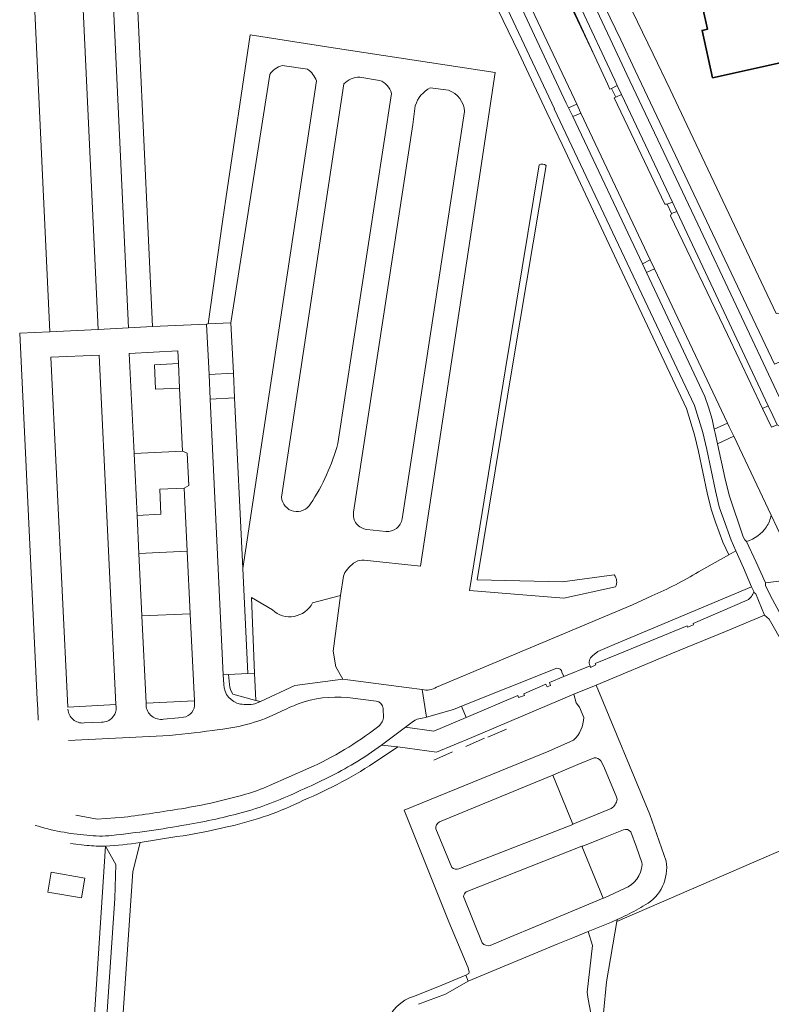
# Model space of a CAD drawing. Extents: x 151587 to 155483, y 462503 to 464608.
# Tile 6 of 236: x 152007 to 152157, y 463279 to 463476. Entities that reach past the tile are written whole.
import ezdxf

# ---------------------------------------------------------------- set-up
doc = ezdxf.new("R2010")
doc.units = 0
doc.header["$LTSCALE"] = 0.5
for name, color, linetype, lineweight in [('B-RO-GR-BEPLANTING_CULTUUR_BOSPLANTSOEN-GV', 251, 'CONTINUOUS', 18), ('B-RO-GR-BOS_GEMENGD-GV', 251, 'CONTINUOUS', 13), ('B-RO-GR-GROENVOORZIENING-GV', 251, 'CONTINUOUS', 18), ('B-RO-GR-HAAG-GV', 251, 'CONTINUOUS', 13), ('B-RO-GR-HOUTWAL-GV', 251, 'CONTINUOUS', 13), ('B-RO-IE-TERREINAFSCHEIDING_KUNSTMATIG_HEKWERK-G', 251, 'IE-TERREINAFSCHEIDING-KUNSTMATIG', 18), ('B-RO-OG-BEBOUWING-GV', 6, 'CONTINUOUS', 35), ('B-RO-OG-TERREIN_CULTUURSCHEIDING-GV', 251, 'CONTINUOUS', 18), ('B-RO-OG-TERREIN_ONBEGROEID-GV', 251, 'CONTINUOUS', 18), ('B-RO-OG-WATER_SLOOT-GV', 251, 'CONTINUOUS', 18), ('B-RO-VH-VERHARDING_ASFALT-GV', 251, 'CONTINUOUS', 18), ('B-RO-VH-VERHARDING_BETONSTRAATSTEEN-GV', 251, 'CONTINUOUS', 18), ('B-RO-VH-VERHARDING_FUNDERING_ZAND-GV', 251, 'CONTINUOUS', 18), ('B-RO-VH-VERHARDING_GRASBETONSTEEN-GV', 251, 'CONTINUOUS', 18), ('B-RO-VH-VERHARDING_HALFVERHARDING_GRIND-GV', 251, 'CONTINUOUS', 18), ('B-RO-VH-VERHARDING_TEGEL-GV', 251, 'CONTINUOUS', 18)]:
    doc.layers.add(name, color=color, linetype=linetype, lineweight=lineweight)
doc.linetypes.add('IE-TERREINAFSCHEIDING-KUNSTMATIG', pattern='A,4,[82,NLCS.SHX,S=0.75,R=90,X=0,Y=0],4,-2', length=10)

msp = doc.modelspace()

# ---------------------------------------------------------------- linework, layer by layer
at = {"layer": 'B-RO-GR-BEPLANTING_CULTUUR_BOSPLANTSOEN-GV', "flags": 128}
for points in [[(152200.215, 463421.865), (152202.267, 463424.205), (152201.294, 463423.648), (152200.447, 463422.997), (152186.173, 463413.89), (152185.399, 463413.869), (152158.253, 463417.275), (152158.05, 463417.254), (152139.633, 463456.161), (152136.839, 463462.065), (152133.478, 463469.165), (152128.193, 463480.065), (152125.413, 463492.973), (152119.858, 463493.47), (152116.54, 463500), (152115.038, 463502.899), (152112.917, 463501.88), (152114.845, 463497.437), (152117.463, 463491.793), (152126.962, 463472.018), (152129.867, 463465.888)], [(152129.867, 463465.888), (152157.734, 463407.083), (152158.807, 463407.527), (152162.761, 463408.56), (152168.517, 463408.748), (152173.789, 463408.466), (152180.204, 463407.308), (152185.254, 463405.817)], [(152121.668, 463328.254), (152118.349, 463326.921), (152113.508, 463324.854), (152113.345, 463324.787), (152117.386, 463314.969), (152125.078, 463318.145)], [(152126.214, 463319.979), (152126.024, 463320.595), (152123.509, 463326.701), (152122.955, 463327.674)], [(152127.504, 463313.861), (152123.529, 463312.233), (152119.357, 463310.627), (152119.199, 463310.565), (152123.474, 463300.177), (152123.522, 463300.197), (152123.7, 463300.24), (152127.747, 463302.1)], [(152131.221, 463306.912), (152131.2, 463307.303), (152130.096, 463310.407), (152128.951, 463313.433)]]:
    msp.add_lwpolyline(points, dxfattribs=at)
at = {"layer": 'B-RO-GR-BEPLANTING_CULTUUR_BOSPLANTSOEN-GV'}
for points in [[(152122.955, 463327.674, 0.3230942), (152121.668, 463328.254)], [(152125.078, 463318.145, 0.2302467), (152126.214, 463319.979)], [(152128.951, 463313.433, 0.3634012), (152127.504, 463313.861)], [(152127.747, 463302.1, 0.2860113), (152131.221, 463306.912)]]:
    msp.add_lwpolyline(points, format="xyb", dxfattribs=at)
at = {"layer": 'B-RO-GR-BOS_GEMENGD-GV', "flags": 128}
for points in [[(152170.145, 463336.318), (152165.561, 463341.459), (152162.423, 463345.987), (152156.697, 463356.024), (152155.767, 463356.821), (152147.933, 463353.542), (152137.314, 463349.226), (152122.023, 463342.832), (152132.809, 463316.924), (152136.064, 463307.604)], [(152119.556, 463336.366), (152118.724, 463338.444), (152118.041, 463339.274), (152117.584, 463341.019), (152097.188, 463332.359), (152090.111, 463329.413), (152082.318, 463330.498), (152078.448, 463327.851)], [(152126.248, 463295.891), (152126.188, 463295.541), (152172.107, 463315.391), (152189.067, 463256.76), (152189.191, 463256.764), (152188.486, 463258.956), (152186.659, 463265.557), (152184.482, 463275.464), (152182.449, 463288.085), (152180.629, 463301.686), (152177.767, 463315.875), (152177.588, 463316.573), (152176.294, 463321.242), (152173.787, 463328.707), (152172.085, 463333.037)], [(152095.968, 463284.743), (152096.577, 463285.07), (152096.652, 463285.356), (152096.396, 463286.229), (152092.546, 463295.427), (152083.591, 463317.769), (152100.976, 463324.907), (152112.545, 463329.638), (152117.526, 463331.802)], [(152030.771, 463311.35), (152029.326, 463305.529), (152025.518, 463249.928), (152025.464, 463248.242), (152025.453, 463247.932), (152080.025, 463274.996)], [(152081.166, 463271.67), (152082.379, 463261.275), (152083.458, 463248.547), (152084.2, 463249.893), (152086.49, 463252.333), (152089.01, 463254.285), (152091.981, 463255.798), (152094.689, 463256.556), (152116.66, 463256.353), (152117.672, 463256.53), (152118.557, 463256.903), (152119.105, 463257.453), (152119.309, 463257.946), (152119.76, 463260.013), (152120.78, 463269.975), (152120.993, 463277.151), (152120.462, 463279.934), (152120.268, 463281.393), (152121.336, 463290.716), (152120.459, 463293.51), (152117.383, 463292.275), (152114.366, 463291.026)], [(152114.366, 463291.026), (152096.427, 463283.596), (152091.866, 463280.96), (152086.48, 463278.934)], [(152085.679, 463280.58), (152091.121, 463282.739), (152095.968, 463284.743)]]:
    msp.add_lwpolyline(points, dxfattribs=at)
at = {"layer": 'B-RO-GR-BOS_GEMENGD-GV'}
for points in [[(152117.526, 463331.802, 0.2032685), (152119.556, 463336.366)], [(152078.448, 463327.851, -0.0496502), (152063.439, 463319.782)], [(152063.439, 463319.782, -0.0602857), (152048.859, 463314.605)], [(152048.859, 463314.605, -0.0100342), (152040.575, 463312.87)], [(152040.575, 463312.87, 0.0036784), (152030.771, 463311.35)], [(152136.064, 463307.604, -0.3084599), (152131.872, 463298.825)], [(152131.872, 463298.825, -0.0160739), (152128.154, 463296.807)], [(152128.154, 463296.807, -0.0084582), (152126.248, 463295.891)], [(152080.025, 463274.996, -0.2496875), (152085.679, 463280.58)]]:
    msp.add_lwpolyline(points, format="xyb", dxfattribs=at)
at = {"layer": 'B-RO-GR-BOS_GEMENGD-GV', "flags": 128}
msp.add_lwpolyline([(152124.116, 463283.446), (152123.491, 463277.136), (152122.215, 463264.635), (152121.009, 463259.339), (152120.954, 463257.378), (152121.589, 463256.267), (152123.233, 463256.019), (152140.347, 463255.688), (152165.109, 463255.893), (152189.067, 463256.76), (152172.107, 463315.391), (152126.188, 463295.541)], close=True, dxfattribs=at)
at = {"layer": 'B-RO-GR-GROENVOORZIENING-GV', "flags": 128}
for points in [[(152062.063, 463556.555), (152058.691, 463555.017), (152061.34, 463552.484), (152063.032, 463550.068), (152068.089, 463541.985), (152089.01, 463509.816), (152100.261, 463491.781), (152104.047, 463484.058), (152106.742, 463479.186), (152116.069, 463459.347), (152116.503, 463458.424), (152118.162, 463459.138), (152117.699, 463460.119), (152106.109, 463484.677), (152105.289, 463486.222), (152103.008, 463490.649), (152100.966, 463494.133), (152093.991, 463505.363), (152080.547, 463526.907), (152072.36, 463540.038), (152064.753, 463552.31), (152062.477, 463555.909)], [(152125.125, 463462.285), (152126.276, 463462.878), (152125.776, 463463.947), (152118.657, 463479.168), (152113.961, 463489.577), (152111.618, 463494.631), (152110.284, 463493.988), (152112.317, 463489.4), (152121.755, 463468.712), (152124.285, 463463.244), (152124.802, 463462.126)], [(152127.109, 463461.091), (152126.009, 463460.523), (152125.655, 463460.393), (152135.792, 463439.146), (152136.24, 463439.099), (152137.309, 463439.497)], [(152131.315, 463427.198), (152132.847, 463427.97), (152118.994, 463457.371), (152117.347, 463456.647)], [(152156.49, 463398.723), (152138.168, 463437.682), (152137.097, 463437.247), (152136.932, 463436.766), (152148.331, 463413.053), (152155.349, 463398.218)], [(152133.7, 463426.171), (152132.142, 463425.442), (152143.8, 463400.622), (152144.545, 463398.498), (152145.239, 463396.105), (152145.686, 463394.046), (152148.348, 463395.273)], [(152038.416, 463407.209), (152033.614, 463406.972), (152033.87, 463402.057), (152038.642, 463402.296)], [(152044.759, 463400.105), (152049.663, 463400.344), (152049.425, 463405.26), (152044.552, 463404.992)], [(152039.25, 463389.703), (152029.553, 463389.207), (152030.149, 463376.788), (152034.934, 463377.029), (152034.713, 463382.033), (152039.6, 463382.274), (152040.503, 463382.796), (152040.206, 463389.264)], [(152040.187, 463369.68), (152030.503, 463369.193), (152031.115, 463356.697), (152040.803, 463357.134)]]:
    msp.add_lwpolyline(points, close=True, dxfattribs=at)
for points in [[(152157.076, 463376.872), (152149.587, 463392.66), (152146.314, 463391.148), (152147.776, 463384.412), (152148.652, 463380.862), (152151.486, 463372.492), (152151.79, 463371.926), (152152.158, 463371.614)], [(152178.814, 463328.867), (152175.973, 463335.65), (152165.697, 463358.62), (152163.496, 463361.338), (152160.84, 463363.275), (152159.169, 463363.711), (152155.946, 463363.321), (152155.903, 463362.733), (152157.314, 463359.964), (152159.522, 463355.883), (152163.208, 463349.822), (152164.052, 463348.416), (152165.11, 463346.838), (152172.453, 463337.903)], [(152049.322, 463341.027), (152053.915, 463339.786), (152053.687, 463345.24), (152052.3, 463345.171), (152048.483, 463344.981), (152048.623, 463342.927)], [(152025.971, 463338.491), (152025.935, 463338.939), (152016.268, 463338.451)], [(152041.641, 463339.684), (152031.941, 463339.222), (152031.963, 463338.772)], [(152041.666, 463339.25), (152041.641, 463339.684)], [(152019.547, 463335.259), (152023.06, 463335.432)], [(152035.462, 463336.021), (152038.448, 463336.261), (152039.443, 463336.389)]]:
    msp.add_lwpolyline(points, dxfattribs=at)
at = {"layer": 'B-RO-GR-GROENVOORZIENING-GV'}
for points in [[(152156.134, 463374.515, 0.0949595), (152157.076, 463376.872)], [(152152.158, 463371.614, 0.1772675), (152156.134, 463374.515)], [(152048.623, 463342.927, 0.1289245), (152049.322, 463341.027)], [(152031.963, 463338.772, 0.4448244), (152035.462, 463336.021)], [(152039.443, 463336.389, 0.3933671), (152041.666, 463339.25)], [(152016.295, 463338, 0.416654), (152019.547, 463335.259)], [(152023.06, 463335.432, 0.4425399), (152025.971, 463338.491)]]:
    msp.add_lwpolyline(points, format="xyb", dxfattribs=at)
at = {"layer": 'B-RO-GR-HAAG-GV', "flags": 128}
for points in [[(152117.699, 463460.119), (152106.109, 463484.677), (152105.289, 463486.222), (152103.008, 463490.649), (152100.966, 463494.133), (152093.991, 463505.363), (152080.547, 463526.907), (152072.36, 463540.038), (152064.753, 463552.31), (152062.477, 463555.909), (152062.063, 463556.555), (152058.691, 463555.017), (152061.34, 463552.484), (152063.032, 463550.068), (152068.089, 463541.985), (152089.01, 463509.816), (152100.261, 463491.781), (152104.047, 463484.058), (152106.742, 463479.186), (152116.069, 463459.347), (152116.503, 463458.424), (152118.162, 463459.138)], [(152125.125, 463462.285), (152126.276, 463462.878), (152125.776, 463463.947), (152118.657, 463479.168), (152113.961, 463489.577), (152111.618, 463494.631), (152110.284, 463493.988), (152112.317, 463489.4), (152121.755, 463468.712), (152124.285, 463463.244), (152124.802, 463462.126)], [(152137.309, 463439.497), (152127.109, 463461.091), (152126.009, 463460.523), (152125.655, 463460.393), (152135.792, 463439.146), (152136.24, 463439.099)], [(152132.847, 463427.97), (152118.994, 463457.371), (152117.347, 463456.647), (152131.315, 463427.198)], [(152138.168, 463437.682), (152137.097, 463437.247), (152136.932, 463436.766), (152148.331, 463413.053), (152155.349, 463398.218), (152156.49, 463398.723)], [(152133.7, 463426.171), (152132.142, 463425.442), (152143.8, 463400.622), (152144.545, 463398.498), (152145.239, 463396.105), (152145.686, 463394.046), (152148.348, 463395.273)]]:
    msp.add_lwpolyline(points, close=True, dxfattribs=at)
for points in [[(152157.076, 463376.872), (152149.587, 463392.66), (152146.314, 463391.148), (152147.776, 463384.412), (152148.652, 463380.862), (152151.486, 463372.492), (152151.79, 463371.926), (152152.158, 463371.614)], [(152173.982, 463335.474), (152176.129, 463330.173), (152176.89, 463327.946), (152178.814, 463328.867), (152175.973, 463335.65), (152165.697, 463358.62), (152163.496, 463361.338), (152160.84, 463363.275), (152159.169, 463363.711), (152155.946, 463363.321), (152155.903, 463362.733), (152157.314, 463359.964), (152159.522, 463355.883), (152163.208, 463349.822), (152164.052, 463348.416), (152165.11, 463346.838), (152172.453, 463337.903)]]:
    msp.add_lwpolyline(points, dxfattribs=at)
at = {"layer": 'B-RO-GR-HAAG-GV'}
for points in [[(152156.134, 463374.515, 0.0949595), (152157.076, 463376.872)], [(152152.158, 463371.614, 0.1772675), (152156.134, 463374.515)]]:
    msp.add_lwpolyline(points, format="xyb", dxfattribs=at)
at = {"layer": 'B-RO-GR-HOUTWAL-GV', "flags": 128}
for points in [[(152020.098, 463310.739), (152016.822, 463311.14)], [(152007.705, 463189.767), (152013.647, 463191.998), (152016.371, 463197.255), (152019.526, 463244.992), (152021.766, 463278.88), (152023.855, 463310.587)]]:
    msp.add_lwpolyline(points, dxfattribs=at)
at = {"layer": 'B-RO-GR-HOUTWAL-GV'}
msp.add_lwpolyline([(152023.855, 463310.587, -0.0282002), (152020.098, 463310.739)], format="xyb", dxfattribs=at)
at = {"layer": 'B-RO-GR-HOUTWAL-GV', "flags": 128}
msp.add_lwpolyline([(152012.936, 463305.358), (152019.675, 463304.212), (152019.001, 463300.253), (152012.262, 463301.4)], close=True, dxfattribs=at)
at = {"layer": 'B-RO-IE-TERREINAFSCHEIDING_KUNSTMATIG_HEKWERK-G', "flags": 128}
for points in [[(152104.111, 463334.037), (152100.334, 463332.447)], [(152099.671, 463332.201), (152096.232, 463330.684), (152095.957, 463330.563)], [(152093.287, 463329.471), (152089.585, 463327.791)], [(152016.822, 463311.14), (152020.098, 463310.739)], [(152023.855, 463310.587), (152021.766, 463278.88), (152019.526, 463244.992)]]:
    msp.add_lwpolyline(points, dxfattribs=at)
at = {"layer": 'B-RO-IE-TERREINAFSCHEIDING_KUNSTMATIG_HEKWERK-G'}
msp.add_lwpolyline([(152020.098, 463310.739, 0.0282002), (152023.855, 463310.587)], format="xyb", dxfattribs=at)
at = {"layer": 'B-RO-OG-BEBOUWING-GV', "flags": 128}
msp.add_lwpolyline([(152157.911, 463500.344), (152155.654, 463510.646), (152143.785, 463508.03), (152142.007, 463516.054), (152145.375, 463516.8), (152144.959, 463518.675), (152156.509, 463521.235), (152153.418, 463535.182), (152144.515, 463533.231), (152143.022, 463539.762), (152132.408, 463537.404), (152136.948, 463516.896), (152139.545, 463517.471), (152141.74, 463507.57), (152136.088, 463506.301), (152138.213, 463496.837), (152139.286, 463497.078), (152140.267, 463492.614), (152143.341, 463478.627), (152144.325, 463474.153), (152143.238, 463473.917), (152145.337, 463464.433), (152164.882, 463468.755)], dxfattribs=at)
at = {"layer": 'B-RO-OG-TERREIN_CULTUURSCHEIDING-GV', "flags": 128}
for points in [[(152112.186, 463457.506), (152106.481, 463469.528), (152100.363, 463482.278), (152096.722, 463489.212), (152085.969, 463506.66), (152064.725, 463539.229), (152060.149, 463546.653)], [(152030.342, 463476.388), (152030.616, 463470.71), (152033.251, 463414.606), (152044.035, 463415.127), (152044.403, 463415.145), (152047.246, 463435.672), (152047.922, 463440.159), (152052.765, 463473.003), (152069.435, 463470.433), (152101.83, 463465.494), (152096.821, 463432.168), (152086.871, 463366.659), (152075.632, 463367.823), (152075.116, 463367.842), (152074.366, 463367.71), (152073.49, 463367.227), (152072.568, 463366.4), (152071.717, 463365.38), (152071.489, 463364.664), (152070.875, 463360.798), (152069.422, 463349.632), (152069.911, 463346.494), (152071.325, 463344.041), (152084.087, 463342.38), (152087.246, 463341.972)], [(152142.531, 463365.507), (152148.622, 463368.915), (152147.414, 463371.472), (152145.957, 463375.456), (152145.444, 463376.842), (152145.055, 463378.087), (152144.258, 463381.359), (152142.5, 463389.632), (152141.735, 463392.958), (152140.118, 463398.219), (152127.245, 463425.499), (152115.226, 463451.101), (152112.186, 463457.506)], [(152125.911, 463362.492), (152115.549, 463360.26), (152096.712, 463361.75), (152103.829, 463405.739), (152110.608, 463447.008)], [(152112.041, 463446.87), (152105.464, 463407.96), (152098.228, 463363.937), (152115.308, 463363.5), (152125.664, 463364.897)], [(152053.915, 463339.786), (152054.84, 463339.535), (152061.734, 463342.729), (152071.325, 463344.041), (152069.911, 463346.494), (152069.422, 463349.632), (152070.875, 463360.798), (152065.282, 463359.28)], [(152090.072, 463342.408), (152129.303, 463358.891), (152133.171, 463360.703)], [(152057.267, 463357.884), (152053.055, 463360.372), (152053.687, 463345.24), (152053.915, 463339.786)], [(152077.984, 463339.653), (152072.255, 463340.378)], [(152079.473, 463336.304), (152079.4, 463338.135)], [(152096.012, 463336.36), (152095.242, 463338.3), (152095.11, 463338.632), (152093.48, 463337.98), (152088.101, 463336.428), (152086.967, 463336.185)], [(152085.507, 463335.635), (152083.895, 463334.423), (152089.571, 463333.645), (152096.012, 463336.36)], [(152036.627, 463332.759), (152016.432, 463331.773)], [(152056.639, 463322.731), (152064.52, 463326.186)], [(152017.892, 463316.812), (152022.19, 463315.99), (152027.554, 463316.371)]]:
    msp.add_lwpolyline(points, dxfattribs=at)
at = {"layer": 'B-RO-OG-TERREIN_CULTUURSCHEIDING-GV'}
for points in [[(152110.608, 463447.008, -0.2386645), (152112.041, 463446.87)], [(152125.664, 463364.897, -0.2948103), (152125.911, 463362.492)], [(152133.171, 463360.703, 0.0350277), (152142.531, 463365.507)], [(152065.282, 463359.28, -0.4928052), (152057.267, 463357.884)], [(152087.246, 463341.972, 0.2221748), (152090.072, 463342.408)], [(152062.426, 463339.098, 0.0198418), (152058.779, 463337.476)], [(152072.255, 463340.378, 0.1062038), (152062.426, 463339.098)], [(152079.4, 463338.135, 0.3571864), (152077.984, 463339.653)], [(152058.779, 463337.476, -0.0908099), (152046.556, 463333.962)], [(152078.306, 463334.445, 0.1849147), (152079.473, 463336.304)], [(152086.967, 463336.185, 0.1273818), (152085.507, 463335.635)], [(152046.556, 463333.962, -0.0176227), (152036.627, 463332.759)], [(152064.52, 463326.186, 0.0581066), (152078.306, 463334.445)], [(152039.04, 463318.101, 0.0319664), (152051.834, 463320.982)], [(152051.834, 463320.982, 0.0368749), (152056.639, 463322.731)], [(152027.554, 463316.371, 0.0066238), (152039.04, 463318.101)]]:
    msp.add_lwpolyline(points, format="xyb", dxfattribs=at)
at = {"layer": 'B-RO-OG-TERREIN_CULTUURSCHEIDING-GV', "flags": 128}
msp.add_lwpolyline([(152025.705, 463300.106), (152025.902, 463306.922), (152023.855, 463310.587), (152021.766, 463278.88), (152019.526, 463244.992), (152022.202, 463246.319), (152022.236, 463246.66), (152022.33, 463249.957), (152023.554, 463268.698)], close=True, dxfattribs=at)
at = {"layer": 'B-RO-OG-TERREIN_ONBEGROEID-GV'}
for points in [[(152059.225, 463466.872, 0.1955701), (152056.716, 463465.075)], [(152066.074, 463463.79, 0.1414705), (152064.28, 463466.152)], [(152074.72, 463464.573, 0.1968533), (152071.513, 463463.2)], [(152081.069, 463461.298, 0.2350875), (152078.701, 463463.911)], [(152088.841, 463462.443, 0.1992935), (152085.847, 463458.813)], [(152095.707, 463457.694, 0.2923402), (152092.519, 463461.922)], [(152064.857, 463379.109, 0.0824484), (152070.341, 463391.237)], [(152059.068, 463380.435, 0.7310281), (152064.857, 463379.109)], [(152073.486, 463377.441, 0.4295), (152076.142, 463374.004)], [(152079.941, 463373.61, 0.3992799), (152083.215, 463376.132)], [(152090.679, 463315.458, 0.3200767), (152089.929, 463314.063)], [(152093.155, 463306.324, 0.2220545), (152094.573, 463306.033)], [(152096.054, 463301.478, 0.2013643), (152095.497, 463300.52)], [(152099.233, 463291.21, 0.2621696), (152100.843, 463290.7)]]:
    msp.add_lwpolyline(points, format="xyb", dxfattribs=at)
at = {"layer": 'B-RO-OG-TERREIN_ONBEGROEID-GV', "flags": 128}
for points in [[(152064.28, 463466.152), (152059.225, 463466.872)], [(152056.716, 463465.075), (152048.953, 463415.37), (152049.425, 463405.26), (152049.663, 463400.344), (152051.296, 463366.181), (152066.074, 463463.79)], [(152071.513, 463463.2), (152059.068, 463380.435)], [(152078.701, 463463.911), (152074.72, 463464.573)], [(152070.341, 463391.237), (152081.069, 463461.298)], [(152092.519, 463461.922), (152088.841, 463462.443)], [(152085.847, 463458.813), (152085.327, 463455.075), (152073.486, 463377.441)], [(152083.215, 463376.132), (152085.314, 463389.603), (152095.707, 463457.694)], [(152076.142, 463374.004), (152079.941, 463373.61)], [(152094.573, 463306.033), (152117.341, 463314.95), (152117.386, 463314.969), (152113.345, 463324.787), (152090.679, 463315.458)], [(152089.929, 463314.063), (152093.155, 463306.324)], [(152100.843, 463290.7), (152104.769, 463292.368), (152109.886, 463294.542), (152123.474, 463300.177), (152119.199, 463310.565), (152096.054, 463301.478)], [(152095.497, 463300.52), (152099.233, 463291.21)]]:
    msp.add_lwpolyline(points, dxfattribs=at)
at = {"layer": 'B-RO-OG-WATER_SLOOT-GV', "flags": 128}
for points in [[(152110.608, 463447.008), (152103.829, 463405.739), (152096.712, 463361.75), (152115.549, 463360.26), (152125.911, 463362.492)], [(152125.664, 463364.897), (152115.308, 463363.5), (152098.228, 463363.937), (152105.464, 463407.96), (152112.041, 463446.87)]]:
    msp.add_lwpolyline(points, dxfattribs=at)
at = {"layer": 'B-RO-OG-WATER_SLOOT-GV'}
for points in [[(152112.041, 463446.87, 0.2386645), (152110.608, 463447.008)], [(152125.911, 463362.492, 0.2948103), (152125.664, 463364.897)]]:
    msp.add_lwpolyline(points, format="xyb", dxfattribs=at)
at = {"layer": 'B-RO-VH-VERHARDING_ASFALT-GV', "flags": 128}
for points in [[(152061.098, 463557.814), (152062.063, 463556.555), (152062.477, 463555.909), (152064.753, 463552.31), (152072.36, 463540.038), (152080.547, 463526.907), (152093.991, 463505.363), (152100.966, 463494.133), (152103.008, 463490.649), (152105.289, 463486.222), (152106.109, 463484.677), (152117.699, 463460.119), (152118.162, 463459.138), (152118.994, 463457.371), (152132.847, 463427.97), (152133.7, 463426.171), (152148.348, 463395.273), (152148.685, 463394.561), (152149.587, 463392.66), (152157.076, 463376.872), (152159.321, 463372.085)], [(152099.861, 463487.551), (152113.694, 463458.222), (152113.631, 463458.192), (152141.706, 463398.834), (152143.38, 463393.401), (152144.162, 463389.998), (152145.916, 463381.738), (152146.692, 463378.543), (152147.053, 463377.391), (152147.536, 463376.094), (152149.054, 463371.859), (152150.026, 463369.702), (152151.505, 463366.304), (152153.153, 463362.518), (152153.63, 463361.604)], [(152157.119, 463394.482), (152156.258, 463396.298), (152155.349, 463398.218), (152148.331, 463413.053), (152136.932, 463436.766), (152137.097, 463437.247), (152136.24, 463439.099), (152135.792, 463439.146), (152125.655, 463460.393), (152126.009, 463460.523), (152125.125, 463462.285), (152124.802, 463462.126), (152124.285, 463463.244), (152121.755, 463468.712), (152113.358, 463486.375)], [(152158.686, 463400.539), (152150.067, 463418.833), (152142.401, 463435.105), (152128.211, 463465.103), (152124.842, 463472.225), (152119.513, 463483.631)], [(152157.314, 463359.964), (152155.903, 463362.733), (152155.946, 463363.321), (152154.052, 463367.468), (152152.158, 463371.614), (152151.79, 463371.926), (152151.486, 463372.492), (152148.652, 463380.862), (152147.776, 463384.412), (152146.314, 463391.148), (152145.85, 463393.289), (152145.686, 463394.046), (152145.239, 463396.105), (152144.545, 463398.498), (152143.8, 463400.622), (152132.142, 463425.442), (152131.315, 463427.198), (152117.347, 463456.647), (152116.503, 463458.424), (152116.069, 463459.347), (152106.742, 463479.186)], [(152118.657, 463479.168), (152125.776, 463463.947), (152126.276, 463462.878), (152127.109, 463461.091), (152137.309, 463439.497), (152138.168, 463437.682)], [(152138.168, 463437.682), (152156.49, 463398.723), (152157.388, 463396.813), (152158.266, 463394.942), (152160.191, 463393.906), (152162.012, 463392.306), (152164.716, 463390.044), (152166.564, 463388.058), (152168.192, 463385.216), (152169.113, 463382.789), (152169.409, 463382.01), (152170.044, 463382.031)], [(152152.158, 463371.614), (152154.052, 463367.468), (152155.946, 463363.321), (152159.169, 463363.711), (152160.84, 463363.275), (152163.496, 463361.338), (152165.697, 463358.62), (152162.879, 463364.498), (152159.321, 463372.085), (152157.076, 463376.872)], [(152121.323, 463348.682), (152122.378, 463349.548), (152125.65, 463350.947), (152153.153, 463362.518), (152151.505, 463366.304), (152150.026, 463369.702)], [(152150.026, 463369.702), (152148.622, 463368.915), (152142.531, 463365.507)], [(152133.171, 463360.703), (152129.303, 463358.891), (152090.072, 463342.408)], [(152153.63, 463361.604), (152153.827, 463361.194), (152153.965, 463361.258), (152155.767, 463356.821), (152156.697, 463356.024), (152162.423, 463345.987), (152165.561, 463341.459), (152170.145, 463336.318)], [(152115.204, 463345.403), (152115.597, 463344.533), (152120.811, 463346.702)], [(152087.246, 463341.972), (152088.101, 463336.428), (152093.48, 463337.98), (152095.11, 463338.632), (152114.185, 463346.258)], [(152136.064, 463307.604), (152132.809, 463316.924), (152122.023, 463342.832), (152117.584, 463341.019), (152118.041, 463339.274), (152118.724, 463338.444), (152119.556, 463336.366)], [(152117.526, 463331.802), (152112.545, 463329.638), (152100.976, 463324.907), (152083.591, 463317.769), (152092.546, 463295.427), (152096.396, 463286.229), (152096.652, 463285.356), (152096.577, 463285.07), (152095.968, 463284.743), (152096.427, 463283.596), (152114.366, 463291.026), (152117.383, 463292.275), (152120.459, 463293.51), (152125.08, 463295.366)], [(152090.679, 463315.458), (152113.345, 463324.787), (152113.508, 463324.854), (152118.349, 463326.921), (152121.668, 463328.254)], [(152122.955, 463327.674), (152123.509, 463326.701), (152126.024, 463320.595), (152126.214, 463319.979)], [(152125.078, 463318.145), (152117.386, 463314.969), (152117.341, 463314.95), (152094.573, 463306.033)], [(152093.155, 463306.324), (152089.929, 463314.063)], [(152096.054, 463301.478), (152119.199, 463310.565), (152119.357, 463310.627), (152123.529, 463312.233), (152127.504, 463313.861)], [(152128.951, 463313.433), (152130.096, 463310.407), (152131.2, 463307.303), (152131.221, 463306.912)], [(152127.747, 463302.1), (152123.7, 463300.24), (152123.522, 463300.197), (152123.474, 463300.177), (152109.886, 463294.542), (152104.769, 463292.368), (152100.843, 463290.7)], [(152099.233, 463291.21), (152095.497, 463300.52)]]:
    msp.add_lwpolyline(points, dxfattribs=at)
at = {"layer": 'B-RO-VH-VERHARDING_ASFALT-GV'}
for points in [[(152157.076, 463376.872, -0.0949595), (152156.134, 463374.515)], [(152156.134, 463374.515, -0.1772675), (152152.158, 463371.614)], [(152142.531, 463365.507, -0.0350277), (152133.171, 463360.703)], [(152120.811, 463346.702, -0.3576886), (152121.323, 463348.682)], [(152114.185, 463346.258, -0.3543173), (152115.204, 463345.403)], [(152090.072, 463342.408, -0.2221748), (152087.246, 463341.972)], [(152119.556, 463336.366, -0.2032685), (152117.526, 463331.802)], [(152121.668, 463328.254, -0.3230942), (152122.955, 463327.674)], [(152126.214, 463319.979, -0.2302467), (152125.078, 463318.145)], [(152089.929, 463314.063, -0.3200767), (152090.679, 463315.458)], [(152127.504, 463313.861, -0.3634012), (152128.951, 463313.433)], [(152131.872, 463298.825, 0.3084599), (152136.064, 463307.604)], [(152094.573, 463306.033, -0.2220545), (152093.155, 463306.324)], [(152131.221, 463306.912, -0.2860113), (152127.747, 463302.1)], [(152095.497, 463300.52, -0.2013643), (152096.054, 463301.478)], [(152128.154, 463296.807, 0.0160739), (152131.872, 463298.825)], [(152125.08, 463295.366, 0.0042016), (152126.248, 463295.891)], [(152126.248, 463295.891, 0.0084582), (152128.154, 463296.807)], [(152100.843, 463290.7, -0.2621696), (152099.233, 463291.21)]]:
    msp.add_lwpolyline(points, format="xyb", dxfattribs=at)
at = {"layer": 'B-RO-VH-VERHARDING_BETONSTRAATSTEEN-GV', "flags": 128}
for points in [[(152044.035, 463415.127), (152033.251, 463414.606), (152028.466, 463414.347), (152022.353, 463414.016), (152012.678, 463413.56), (152006.661, 463413.279), (152010.19, 463339.934), (152010.276, 463338.031), (152010.348, 463335.822)], [(152047.493, 463342.986), (152047.394, 463344.927), (152044.759, 463400.105), (152044.552, 463404.992), (152044.035, 463415.127)], [(152031.963, 463338.772), (152031.941, 463339.222), (152031.115, 463356.697), (152030.503, 463369.193), (152030.149, 463376.788), (152029.553, 463389.207), (152028.591, 463409.238), (152038.301, 463409.729), (152038.416, 463407.209), (152038.642, 463402.296), (152039.25, 463389.703)], [(152016.268, 463338.451), (152012.915, 463408.47), (152022.591, 463408.892), (152025.935, 463338.939), (152025.971, 463338.491)], [(152039.25, 463389.703), (152040.206, 463389.264), (152040.503, 463382.796), (152039.6, 463382.274), (152040.187, 463369.68), (152040.803, 463357.134), (152041.641, 463339.684), (152041.666, 463339.25)], [(152086.967, 463336.185), (152088.101, 463336.428), (152087.246, 463341.972), (152084.087, 463342.38), (152071.325, 463344.041), (152061.734, 463342.729), (152054.84, 463339.535), (152053.743, 463339.06)], [(152072.255, 463340.378), (152077.984, 463339.653)], [(152079.4, 463338.135), (152079.473, 463336.304)], [(152023.06, 463335.432), (152019.547, 463335.259)], [(152039.443, 463336.389), (152038.448, 463336.261), (152035.462, 463336.021)], [(152079.098, 463330.816), (152083.895, 463334.423), (152085.507, 463335.635)], [(152016.432, 463331.773), (152036.627, 463332.759)], [(152064.52, 463326.186), (152056.639, 463322.731)], [(152027.554, 463316.371), (152022.19, 463315.99), (152017.892, 463316.812)]]:
    msp.add_lwpolyline(points, dxfattribs=at)
at = {"layer": 'B-RO-VH-VERHARDING_BETONSTRAATSTEEN-GV'}
for points in [[(152050.84, 463339.044, -0.3483302), (152047.493, 463342.986)], [(152035.462, 463336.021, -0.4448244), (152031.963, 463338.772)], [(152041.666, 463339.25, -0.3933671), (152039.443, 463336.389)], [(152053.743, 463339.06, -0.0757833), (152050.84, 463339.044)], [(152058.779, 463337.476, -0.0198418), (152062.426, 463339.098)], [(152062.426, 463339.098, -0.1062038), (152072.255, 463340.378)], [(152077.984, 463339.653, -0.3571864), (152079.4, 463338.135)], [(152019.547, 463335.259, -0.416654), (152016.295, 463338)], [(152025.971, 463338.491, -0.4425399), (152023.06, 463335.432)], [(152046.556, 463333.962, 0.0908099), (152058.779, 463337.476)], [(152079.473, 463336.304, -0.1849147), (152078.306, 463334.445)], [(152085.507, 463335.635, -0.1273818), (152086.967, 463336.185)], [(152036.627, 463332.759, 0.0176227), (152046.556, 463333.962)], [(152078.306, 463334.445, -0.0581066), (152064.52, 463326.186)], [(152073.67, 463327.206, 0.0203368), (152079.098, 463330.816)], [(152062.925, 463321.787, 0.0306592), (152073.67, 463327.206)], [(152051.834, 463320.982, -0.0319664), (152039.04, 463318.101)], [(152051.728, 463317.446, 0.0402832), (152062.925, 463321.787)], [(152056.639, 463322.731, -0.0368749), (152051.834, 463320.982)], [(152039.04, 463318.101, -0.0066238), (152027.554, 463316.371)], [(152039.996, 463314.862, 0.0211634), (152051.728, 463317.446)], [(152009.778, 463314.76, 0.0575597), (152020.102, 463312.802)], [(152025.112, 463312.736, 0.0161221), (152039.996, 463314.862)], [(152020.102, 463312.802, 0.0594812), (152025.112, 463312.736)]]:
    msp.add_lwpolyline(points, format="xyb", dxfattribs=at)
at = {"layer": 'B-RO-VH-VERHARDING_FUNDERING_ZAND-GV', "flags": 128}
for points in [[(152065.282, 463359.28), (152070.875, 463360.798), (152071.489, 463364.664), (152071.717, 463365.38), (152072.568, 463366.4), (152073.49, 463367.227), (152074.366, 463367.71), (152075.116, 463367.842), (152075.632, 463367.823), (152086.871, 463366.659), (152096.821, 463432.168), (152101.83, 463465.494), (152069.435, 463470.433), (152052.765, 463473.003), (152047.922, 463440.159), (152047.246, 463435.672), (152044.403, 463415.145), (152048.953, 463415.37), (152056.716, 463465.075)], [(152059.225, 463466.872), (152064.28, 463466.152)], [(152066.074, 463463.79), (152051.296, 463366.181), (152052.3, 463345.171), (152053.687, 463345.24), (152053.055, 463360.372), (152057.267, 463357.884)], [(152059.068, 463380.435), (152071.513, 463463.2)], [(152074.72, 463464.573), (152078.701, 463463.911)], [(152081.069, 463461.298), (152070.341, 463391.237)], [(152088.841, 463462.443), (152092.519, 463461.922)], [(152073.486, 463377.441), (152085.327, 463455.075), (152085.847, 463458.813)], [(152095.707, 463457.694), (152085.314, 463389.603), (152083.215, 463376.132)], [(152079.941, 463373.61), (152076.142, 463374.004)], [(152022.202, 463246.319), (152025.453, 463247.932), (152025.464, 463248.242), (152025.518, 463249.928), (152029.326, 463305.529), (152030.771, 463311.35)], [(152023.855, 463310.587), (152025.902, 463306.922), (152025.705, 463300.106), (152023.554, 463268.698), (152022.33, 463249.957), (152022.236, 463246.66), (152022.202, 463246.319)], [(152125.08, 463295.366), (152120.459, 463293.51), (152121.336, 463290.716), (152120.268, 463281.393), (152120.462, 463279.934), (152120.993, 463277.151), (152120.78, 463269.975), (152119.76, 463260.013), (152119.309, 463257.946), (152119.105, 463257.453), (152118.557, 463256.903), (152117.672, 463256.53), (152116.66, 463256.353), (152121.589, 463256.267), (152120.954, 463257.378), (152121.009, 463259.339), (152122.215, 463264.635), (152123.491, 463277.136), (152124.116, 463283.446), (152126.188, 463295.541), (152126.248, 463295.891)]]:
    msp.add_lwpolyline(points, dxfattribs=at)
at = {"layer": 'B-RO-VH-VERHARDING_FUNDERING_ZAND-GV'}
for points in [[(152056.716, 463465.075, -0.1955701), (152059.225, 463466.872)], [(152064.28, 463466.152, -0.1414705), (152066.074, 463463.79)], [(152071.513, 463463.2, -0.1968533), (152074.72, 463464.573)], [(152078.701, 463463.911, -0.2350875), (152081.069, 463461.298)], [(152085.847, 463458.813, -0.1992935), (152088.841, 463462.443)], [(152092.519, 463461.922, -0.2923402), (152095.707, 463457.694)], [(152070.341, 463391.237, -0.0824484), (152064.857, 463379.109)], [(152064.857, 463379.109, -0.7310281), (152059.068, 463380.435)], [(152076.142, 463374.004, -0.4295), (152073.486, 463377.441)], [(152083.215, 463376.132, -0.3992799), (152079.941, 463373.61)], [(152057.267, 463357.884, 0.4928052), (152065.282, 463359.28)], [(152030.771, 463311.35, -0.0290603), (152023.855, 463310.587)], [(152126.248, 463295.891, -0.0042016), (152125.08, 463295.366)]]:
    msp.add_lwpolyline(points, format="xyb", dxfattribs=at)
at = {"layer": 'B-RO-VH-VERHARDING_GRASBETONSTEEN-GV', "flags": 128}
for points in [[(152012.678, 463413.56), (152022.353, 463414.016), (152018.512, 463496.684), (152013.725, 463496.45), (152011.84, 463536.449), (152006.937, 463536.224)], [(152024.705, 463494.472), (152024.62, 463496.94), (152018.512, 463496.684), (152022.353, 463414.016), (152028.466, 463414.347)], [(152028.466, 463414.347), (152033.251, 463414.606), (152030.616, 463470.71), (152030.342, 463476.388), (152029.49, 463494.696), (152024.705, 463494.472)], [(152049.425, 463405.26), (152048.953, 463415.37), (152044.403, 463415.145), (152044.035, 463415.127), (152044.552, 463404.992)], [(152029.553, 463389.207), (152039.25, 463389.703), (152038.642, 463402.296), (152033.87, 463402.057), (152033.614, 463406.972), (152038.416, 463407.209), (152038.301, 463409.729), (152028.591, 463409.238)], [(152025.935, 463338.939), (152022.591, 463408.892), (152012.915, 463408.47), (152016.268, 463338.451)], [(152052.3, 463345.171), (152051.296, 463366.181), (152049.663, 463400.344), (152044.759, 463400.105), (152047.394, 463344.927), (152048.483, 463344.981)], [(152030.503, 463369.193), (152040.187, 463369.68), (152039.6, 463382.274), (152034.713, 463382.033), (152034.934, 463377.029), (152030.149, 463376.788)], [(152031.941, 463339.222), (152041.641, 463339.684), (152040.803, 463357.134), (152031.115, 463356.697)]]:
    msp.add_lwpolyline(points, close=True, dxfattribs=at)
for points in [[(152048.623, 463342.927), (152048.483, 463344.981), (152047.394, 463344.927), (152047.493, 463342.986)], [(152054.84, 463339.535), (152053.915, 463339.786), (152049.322, 463341.027)], [(152053.743, 463339.06), (152054.84, 463339.535)]]:
    msp.add_lwpolyline(points, dxfattribs=at)
at = {"layer": 'B-RO-VH-VERHARDING_GRASBETONSTEEN-GV'}
for points in [[(152047.493, 463342.986, 0.3483302), (152050.84, 463339.044)], [(152049.322, 463341.027, -0.1289245), (152048.623, 463342.927)], [(152050.84, 463339.044, 0.0757833), (152053.743, 463339.06)]]:
    msp.add_lwpolyline(points, format="xyb", dxfattribs=at)
at = {"layer": 'B-RO-VH-VERHARDING_HALFVERHARDING_GRIND-GV', "flags": 128}
for points in [[(152096.427, 463283.596), (152095.968, 463284.743), (152091.121, 463282.739), (152085.679, 463280.58)], [(152086.48, 463278.934), (152091.866, 463280.96), (152096.427, 463283.596)]]:
    msp.add_lwpolyline(points, dxfattribs=at)
at = {"layer": 'B-RO-VH-VERHARDING_HALFVERHARDING_GRIND-GV'}
msp.add_lwpolyline([(152085.679, 463280.58, 0.2496875), (152080.025, 463274.996)], format="xyb", dxfattribs=at)
at = {"layer": 'B-RO-VH-VERHARDING_TEGEL-GV', "flags": 128}
for points in [[(152157.734, 463407.083), (152129.867, 463465.888), (152126.962, 463472.018), (152117.463, 463491.793), (152114.845, 463497.437), (152112.917, 463501.88), (152107.618, 463514.093), (152101.647, 463529.015), (152097.704, 463540.59), (152094.853, 463549.923), (152093.456, 463555.879), (152093.72, 463555.976), (152092.398, 463562.902), (152092.164, 463566.809), (152094.587, 463566.846), (152094.611, 463571.187), (152093.686, 463571.222), (152093.677, 463571.222), (152092.243, 463571.277), (152092.292, 463571.954), (152092.644, 463572.776), (152094.331, 463574.925), (152098.03, 463578.226), (152106.01, 463585.442)], [(152090.598, 463571.832), (152090.487, 463565.799), (152090.781, 463562.545), (152092.146, 463555.599), (152093.535, 463549.636), (152096.442, 463540.061), (152100.385, 463528.464), (152106.279, 463513.682), (152113.581, 463496.403), (152116.08, 463490.814), (152119.513, 463483.631), (152124.842, 463472.225), (152128.211, 463465.103), (152142.401, 463435.105), (152150.067, 463418.833), (152158.686, 463400.539)], [(152060.149, 463546.653), (152064.725, 463539.229), (152085.969, 463506.66), (152096.722, 463489.212), (152100.363, 463482.278), (152106.481, 463469.528), (152112.186, 463457.506), (152115.226, 463451.101), (152127.245, 463425.499), (152140.118, 463398.219), (152141.735, 463392.958), (152142.5, 463389.632), (152144.258, 463381.359), (152145.055, 463378.087), (152145.444, 463376.842), (152145.957, 463375.456), (152147.414, 463371.472), (152148.622, 463368.915)], [(152148.622, 463368.915), (152150.026, 463369.702), (152149.054, 463371.859), (152147.536, 463376.094), (152147.053, 463377.391), (152146.692, 463378.543), (152145.916, 463381.738), (152144.162, 463389.998), (152143.38, 463393.401), (152141.706, 463398.834), (152113.631, 463458.192), (152113.694, 463458.222), (152099.861, 463487.551)], [(152155.767, 463356.821), (152153.965, 463361.258), (152153.827, 463361.194), (152153.63, 463361.604)], [(152152.274, 463359.834), (152141.436, 463355.175), (152141.547, 463354.896), (152140.341, 463354.416), (152140.244, 463354.709), (152126.414, 463349.054), (152121.843, 463347.165), (152121.982, 463346.899), (152120.909, 463346.337), (152120.811, 463346.702), (152115.597, 463344.533), (152112.672, 463343.328), (152112.895, 463342.77), (152112.246, 463342.511), (152111.999, 463343.058), (152107.579, 463341.065), (152107.681, 463340.782), (152106.52, 463340.366), (152106.394, 463340.752), (152096.012, 463336.36), (152089.571, 463333.645), (152083.895, 463334.423), (152079.098, 463330.816), (152082.318, 463330.498), (152090.111, 463329.413), (152097.188, 463332.359), (152117.584, 463341.019), (152122.023, 463342.832), (152137.314, 463349.226), (152147.933, 463353.542), (152155.767, 463356.821)], [(152078.448, 463327.851), (152082.318, 463330.498), (152079.098, 463330.816)], [(152016.822, 463311.14), (152020.098, 463310.739)]]:
    msp.add_lwpolyline(points, dxfattribs=at)
for points in [[(152126.276, 463462.878), (152125.125, 463462.285), (152126.009, 463460.523), (152127.109, 463461.091)], [(152118.994, 463457.371), (152118.162, 463459.138), (152116.503, 463458.424), (152117.347, 463456.647)], [(152136.24, 463439.099), (152137.097, 463437.247), (152138.168, 463437.682), (152137.309, 463439.497)], [(152132.847, 463427.97), (152131.315, 463427.198), (152132.142, 463425.442), (152133.7, 463426.171)], [(152158.266, 463394.942), (152157.388, 463396.813), (152156.49, 463398.723), (152155.349, 463398.218), (152156.258, 463396.298), (152157.119, 463394.482)], [(152149.587, 463392.66), (152148.685, 463394.561), (152148.348, 463395.273), (152145.686, 463394.046), (152145.85, 463393.289), (152146.314, 463391.148)]]:
    msp.add_lwpolyline(points, close=True, dxfattribs=at)
at = {"layer": 'B-RO-VH-VERHARDING_TEGEL-GV'}
for points in [[(152153.63, 463361.604, -0.2059604), (152152.274, 463359.834)], [(152079.098, 463330.816, -0.0203368), (152073.67, 463327.206)], [(152073.67, 463327.206, -0.0306592), (152062.925, 463321.787)], [(152063.439, 463319.782, 0.0496502), (152078.448, 463327.851)], [(152062.925, 463321.787, -0.0402832), (152051.728, 463317.446)], [(152048.859, 463314.605, 0.0602857), (152063.439, 463319.782)], [(152051.728, 463317.446, -0.0211634), (152039.996, 463314.862)], [(152020.102, 463312.802, -0.0575597), (152009.778, 463314.76)], [(152039.996, 463314.862, -0.0161221), (152025.112, 463312.736)], [(152040.575, 463312.87, 0.0100342), (152048.859, 463314.605)], [(152025.112, 463312.736, -0.0594812), (152020.102, 463312.802)], [(152023.855, 463310.587, 0.0290603), (152030.771, 463311.35)], [(152030.771, 463311.35, -0.0036784), (152040.575, 463312.87)], [(152020.098, 463310.739, 0.0282002), (152023.855, 463310.587)]]:
    msp.add_lwpolyline(points, format="xyb", dxfattribs=at)

doc.saveas('drawing.dxf')
